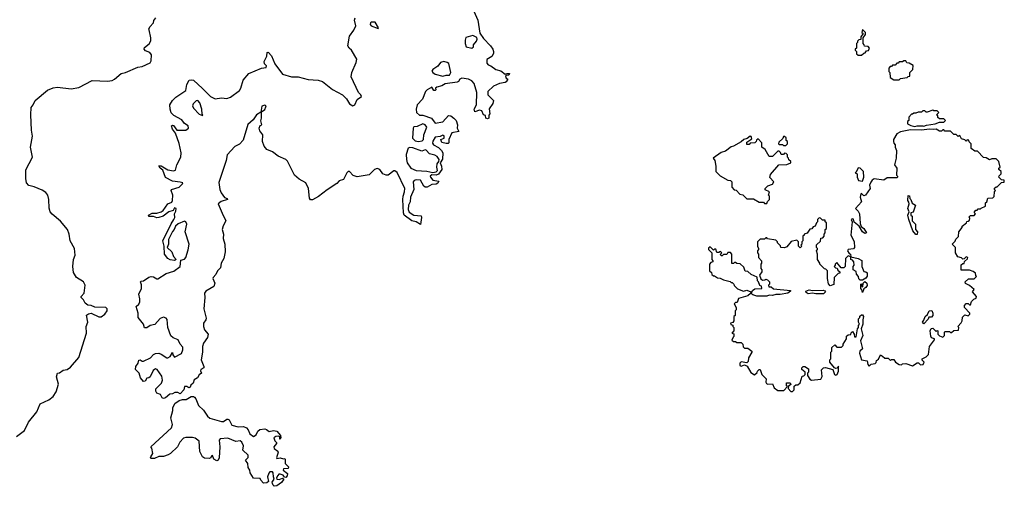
# Model space of a CAD drawing. Extents: x 2470790 to 2659118, y 702284 to 849036.
# Tile 26 of 154: x 2571544 to 2580388, y 729310 to 733499. Entities that reach past the tile are written whole.
import ezdxf

# ---------------------------------------------------------------- set-up
doc = ezdxf.new("R2010")
doc.units = 0

msp = doc.modelspace()

# ---------------------------------------------------------------- linework, layer by layer
at = {"layer": '0CON10XD'}
for points in [[(2575623, 733575), (2575659.7, 733495), (2575676.9, 733376.9), (2575710.5, 733330.5), (2575773.1, 733265), (2575793.1, 733235), (2575798.9, 733215), (2575798.6, 733195), (2575785, 733170), (2575739.3, 733140.7), (2575740, 733110), (2575752.5, 733095), (2575775, 733086), (2575821.3, 733051.3), (2575865, 733040), (2575905, 733010), (2575922.3, 733017.7), (2575942.5, 733015), (2575938.3, 733001.7), (2575912.5, 732997.5), (2575908.3, 732991.7), (2575912.5, 732975), (2575930, 732965), (2575915, 732941.2), (2575905, 732934.4), (2575855, 732927.1), (2575798.8, 732901.2), (2575750, 732855), (2575750, 732825), (2575798.8, 732775), (2575795, 732747.5), (2575761.7, 732698.3), (2575766.4, 732653.6), (2575758.3, 732641.7), (2575756.7, 732615), (2575745, 732610), (2575732.5, 732615), (2575728.3, 732638.3), (2575710, 732645), (2575695, 732680), (2575675, 732686.7), (2575631.7, 732671.7), (2575627.5, 732695), (2575646, 732734), (2575651.2, 732845), (2575626, 732925), (2575605, 732950.8), (2575575, 732965.6), (2575515, 732973.3), (2575497.5, 732965), (2575486.4, 732943.6), (2575475, 732937.5), (2575365, 732924), (2575335, 732906.7), (2575290, 732895), (2575280, 732885), (2575281.7, 732868.3), (2575275, 732862.5), (2575262.5, 732865), (2575245, 732892.5), (2575205, 732870.6), (2575190.5, 732855), (2575162.7, 732787.3), (2575115, 732734.2), (2575104.6, 732695), (2575106.8, 732666.8), (2575135, 732641.2), (2575165, 732641.2), (2575242.5, 732615), (2575275, 732570), (2575345, 732583.3), (2575395, 732638.8), (2575417.5, 732635), (2575445, 732616.7), (2575464.1, 732594.1), (2575476, 732555), (2575473.3, 732525), (2575490, 732495), (2575427, 732483), (2575397.5, 732425), (2575397.5, 732395), (2575391.7, 732388.3), (2575375, 732387.5), (2575335, 732397.5), (2575327.5, 732422.5), (2575357.5, 732435), (2575356.2, 732456.2), (2575345, 732462.5), (2575320, 732450), (2575276.4, 732443.6), (2575255, 732410), (2575252.3, 732392.3), (2575260, 732375), (2575305, 732352), (2575334, 732325), (2575343.8, 732305), (2575341.7, 732248.3), (2575320, 732215), (2575333.8, 732185), (2575336, 732154), (2575305, 732112.5), (2575285, 732102.5), (2575245, 732107.5), (2575232.5, 732095), (2575233.3, 732085), (2575255, 732060), (2575308.3, 732048.3), (2575299.3, 732030.7), (2575286.4, 732023.6), (2575245, 732018.8), (2575205, 731996.7), (2575187, 731997), (2575173.3, 732005), (2575145, 732058.8), (2575105, 732061.4), (2575086.7, 732055), (2575078, 732045), (2575084.4, 731975.6), (2575053.8, 731905), (2575050, 731865), (2575037, 731833), (2575034.4, 731794.4), (2575042.8, 731772.8), (2575085, 731745.6), (2575149.3, 731739.3), (2575153.3, 731725), (2575145, 731660), (2575105, 731683.8), (2575065, 731693.3), (2574997.5, 731745), (2574991.2, 731765), (2574984.5, 731885.5), (2574987.5, 731915), (2575001.9, 731955), (2575002.9, 731985), (2574935, 732126.7), (2574915, 732143.8), (2574905, 732143.3), (2574855, 732102.5), (2574835, 732102.5), (2574807, 732117), (2574777.5, 732155), (2574755, 732163.8), (2574730, 732155), (2574682, 732108), (2574575, 732088.8), (2574539.3, 732099.3), (2574507.5, 732135), (2574495, 732137.5), (2574482.5, 732125), (2574452.5, 732065), (2574415, 732051.2), (2574391.7, 732028.3), (2574305, 731972), (2574228.5, 731911.5), (2574175, 731882.5), (2574155, 731881.2), (2574146, 731896), (2574137.1, 731985), (2574114.7, 732034.7), (2574055, 732067.1), (2574011.5, 732105), (2573950, 732230), (2573933.4, 732243.4), (2573865, 732274.3), (2573815, 732312.2), (2573763.8, 732335), (2573739.2, 732365), (2573725.8, 732405), (2573726.7, 732465), (2573701.7, 732501.7), (2573693.8, 732525), (2573705, 732550), (2573717.5, 732555), (2573711.2, 732591.2), (2573717.1, 732615), (2573717, 732673), (2573745, 732694.2), (2573756.2, 732716.2), (2573756.7, 732725), (2573745, 732731.2), (2573717.5, 732722.5), (2573710, 732670), (2573670, 732645), (2573640.3, 732599.7), (2573593.1, 732556.9), (2573551.1, 732418.9), (2573517.3, 732382.7), (2573475, 732362.2), (2573407.5, 732285), (2573398.5, 732235), (2573332.8, 732037.2), (2573342.5, 731975), (2573353.5, 731945), (2573385, 731903.3), (2573407.5, 731895), (2573410, 731885), (2573355, 731868.1), (2573328, 731845), (2573363.8, 731763.8), (2573396, 731695), (2573370.3, 731649.7), (2573363.8, 731615), (2573374.5, 731575), (2573372.5, 731535), (2573385.7, 731485), (2573390, 731415), (2573378.1, 731355), (2573354.2, 731315), (2573347.1, 731272.9), (2573320, 731245), (2573305, 731212.5), (2573281.2, 731185), (2573278.8, 731175), (2573296.7, 731135), (2573287.5, 731105), (2573215, 731062.5), (2573203.8, 731045), (2573206.9, 731005), (2573197.5, 730905), (2573219.4, 730820.6), (2573215.8, 730805), (2573195.8, 730775), (2573194.2, 730745), (2573204, 730715), (2573236.2, 730675), (2573230, 730645), (2573195.8, 730595), (2573186, 730565), (2573185.6, 730515), (2573174.5, 730444.5), (2573198.8, 730385), (2573197.5, 730375), (2573170, 730360), (2573167, 730347), (2573177.5, 730325), (2573155, 730310), (2573142.5, 730285), (2573112.5, 730265), (2573102.5, 730235), (2573080.7, 730219.3), (2573075, 730200), (2573063.6, 730193.6), (2573045, 730207.5)], [(2573045, 730207.5), (2573023.6, 730206.4), (2573018.8, 730175), (2572985, 730141.2), (2572965, 730152), (2572936.2, 730153.8), (2572915, 730140), (2572893, 730137), (2572855, 730104), (2572835, 730100), (2572822.5, 730105), (2572810, 730135), (2572777, 730147), (2572766.7, 730165), (2572767.5, 730185), (2572818.8, 730235), (2572827.1, 730262.9), (2572819.6, 730299.6), (2572778.3, 730358.3), (2572765, 730363.8), (2572741.4, 730348.6), (2572715, 730293.3), (2572705, 730283.3), (2572685, 730280), (2572670, 730255), (2572655, 730252.5), (2572628.8, 730285), (2572616.7, 730325), (2572585, 730360), (2572586.7, 730385), (2572606.7, 730415), (2572615, 730443.3), (2572625, 730446.9), (2572644.1, 730434.1), (2572655, 730433.8), (2572717.6, 730462.4), (2572745.5, 730494.5), (2572765, 730503.1), (2572795, 730504.3), (2572815, 730498.1), (2572864.5, 730464.5), (2572875, 730463.1), (2572895.3, 730474.7), (2572915, 730512.5), (2572920.8, 730490.8), (2572935, 730470.8), (2572998.1, 730501.9), (2573010, 730535), (2573008.6, 730558.6), (2572986, 730585), (2572968, 730625), (2572923.2, 730643.2), (2572902, 730662), (2572875.6, 730735.6), (2572867.3, 730807.3), (2572858.8, 730818.8), (2572835, 730828.8), (2572804.4, 730815.6), (2572756.5, 730763.5), (2572715, 730753.1), (2572685, 730732.5), (2572665, 730732.5), (2572656.9, 730765), (2572608.5, 730825), (2572606.9, 730865), (2572590, 730925), (2572613.2, 730946.8), (2572623, 730967), (2572623.7, 730993.7), (2572613.6, 731035), (2572637.3, 731085), (2572639.1, 731119.1), (2572630, 731145), (2572635, 731152.5), (2572655, 731155.7), (2572705, 731187.3), (2572725, 731192.9), (2572745, 731192.2), (2572775, 731174), (2572785, 731174), (2572859.8, 731220.2), (2572927.4, 731242.6), (2572984, 731285), (2572990, 731340), (2573025, 731350), (2573035.9, 731364.1), (2573057.3, 731432.7), (2573065.6, 731485), (2573030, 731595), (2573044, 731665), (2573036.2, 731685), (2573025, 731691.2), (2572967.5, 731667.5), (2572944.5, 731645.5), (2572932, 731615), (2572915, 731596.7), (2572882, 731525), (2572880, 731485), (2572870, 731455), (2572909.2, 731415), (2572924.3, 731374.3), (2572950, 731345), (2572933, 731337), (2572895, 731343.6), (2572873.6, 731355), (2572845.5, 731395), (2572840.8, 731465), (2572830.5, 731515), (2572903.1, 731666.9), (2572929.4, 731705), (2572937.1, 731725), (2572933.3, 731756.7), (2572945, 731780), (2572948.8, 731805), (2572935, 731808.8), (2572923.8, 731786.2), (2572884.5, 731775.5), (2572833.8, 731735), (2572795, 731722.2), (2572775, 731721.9), (2572745, 731733.1), (2572703.9, 731733.9), (2572700, 731745), (2572735, 731762), (2572775, 731761.1), (2572815, 731773.5), (2572833.4, 731786.6), (2572875, 731847.5), (2572909.7, 731860.3), (2572915.8, 731875), (2572918, 731925), (2572903.3, 731965), (2572906.4, 731973.6), (2572976.7, 731995), (2573007.5, 732025), (2573010, 732035), (2572985, 732040), (2572915, 732048.8), (2572855, 732081.2), (2572828.9, 732148.9), (2572804.3, 732165), (2572793.8, 732186.2), (2572815, 732187.1), (2572875, 732151.4), (2572925, 732141.4), (2572942.5, 732147.5), (2572954.2, 732195), (2572990.6, 732265), (2572994.3, 732305), (2572977.6, 732387.6), (2572942, 732482), (2572915, 732517.5), (2572907.5, 732545), (2572915, 732552.5), (2572925, 732550), (2572956.4, 732506.4), (2573035, 732507.1), (2573059.2, 732525), (2573056.7, 732546.7), (2573025, 732568.6), (2572999.4, 732599.4), (2572929.3, 732639.3), (2572904.4, 732664.4), (2572894.2, 732695), (2572894, 732735), (2572915, 732772.5), (2572945, 732802.5), (2573035.6, 732864.4), (2573045, 732916.7), (2573066.7, 732955), (2573085, 732959.4), (2573105.4, 732955.4), (2573185, 732880.6), (2573258.8, 732808.8), (2573299.6, 732789.6), (2573356.6, 732796.6), (2573405, 732791.9), (2573437, 732803), (2573517.6, 732862.4), (2573530.9, 732885), (2573551.9, 732955), (2573603.5, 733016.5), (2573715, 733063.3), (2573759.3, 733070.7), (2573760, 733085), (2573743.9, 733103.9), (2573740, 733125), (2573765, 733172.5), (2573766.4, 733203.6), (2573775, 733207.5), (2573804.3, 733175), (2573834.3, 733104.3), (2573905, 733010.8), (2573985, 732987.7), (2574045, 732987.7), (2574135, 732961.9), (2574225, 732956.4), (2574264.7, 732944.7), (2574353.6, 732873.6), (2574445, 732824.3), (2574478.9, 732788.9), (2574505, 732742.5), (2574535, 732725.7), (2574555.8, 732735), (2574576.2, 732783.8), (2574615, 732810), (2574608.8, 732825), (2574586.6, 732846.6), (2574521.8, 732985), (2574526.8, 733025), (2574565.4, 733115), (2574571.5, 733145), (2574525.5, 733225.5), (2574502, 733245), (2574491.2, 733265), (2574505, 733350), (2574545.7, 733404.3), (2574564.2, 733445), (2574550, 733495), (2574558.8, 733515)], [(2572707, 733407), (2572702.5, 733415), (2572712.5, 733435), (2572745, 733470), (2572748.3, 733491.7), (2572767.5, 733515)], [(2574765, 733420), (2574767.5, 733425), (2574738.3, 733478.3), (2574705, 733477.5), (2574695, 733470), (2574692.5, 733455), (2574700, 733445), (2574765, 733420)], [(2571515, 729756.7), (2571588.3, 729811.7), (2571622.5, 729885), (2571698.3, 729978.3), (2571728.8, 730051.2), (2571805, 730086), (2571844.2, 730115.8), (2571872.7, 730157.3), (2571891.7, 730228.3), (2571874.5, 730294.5), (2571883.3, 730325), (2571900.7, 730329.3), (2571935, 730354), (2571970.7, 730359.3), (2572000.5, 730379.5), (2572075, 730467.5), (2572144.5, 730685), (2572141.1, 730745), (2572155.6, 730785), (2572144.3, 730845.7), (2572160.9, 730859.1), (2572185, 730866), (2572255, 730831.1), (2572275, 730830.5), (2572308.5, 730855), (2572328.8, 730885), (2572330.5, 730905), (2572316.4, 730916.4), (2572217.5, 730917.5), (2572185, 730932.2), (2572155, 730937.1), (2572133.2, 730953.2), (2572117.5, 730985), (2572095.8, 731005), (2572096, 731015), (2572124.3, 731045), (2572132.2, 731115), (2572115.8, 731145), (2572052.9, 731185), (2572028.3, 731228.3), (2572020, 731285), (2572027.4, 731345), (2572040.8, 731385), (2572034.7, 731445), (2571997.1, 731515), (2571989.2, 731575), (2571971.9, 731615), (2571910.5, 731690.5), (2571835, 731753.5), (2571818.5, 731775), (2571807.4, 731807.4), (2571806.6, 731885), (2571796.7, 731925), (2571777.8, 731947.8), (2571745, 731970.3), (2571675, 731998.9), (2571625, 732010.9), (2571605.3, 732035), (2571597.6, 732075), (2571598.1, 732151.9), (2571658.2, 732265), (2571642.1, 732355), (2571658.8, 732455), (2571651.2, 732508.8), (2571643.8, 732645), (2571648.3, 732711.7), (2571665.8, 732735), (2571682, 732775), (2571795, 732866.4), (2571845, 732888.9), (2571884.5, 732894.5), (2572005, 732880), (2572075, 732891.8), (2572195, 732951.9), (2572333.9, 732946.1), (2572375, 732954.6), (2572395.6, 732964.4), (2572454.2, 733015.8), (2572494, 733025), (2572605, 733073.1), (2572645, 733080), (2572715, 733111.2), (2572725, 733130), (2572727.5, 733185), (2572714.3, 733204.3), (2572675, 733220), (2572662.5, 733235), (2572665, 733250), (2572706.4, 733283.6), (2572721.7, 733308.3), (2572722.5, 733335), (2572707, 733407)], [(2579105, 733180), (2579125, 733200), (2579138.3, 733201.7), (2579151.7, 733218.3), (2579168.3, 733221.7), (2579177.5, 733245), (2579165, 733260), (2579131.7, 733261.7), (2579130, 733275), (2579120, 733285), (2579120, 733335), (2579140, 733365), (2579140, 733385), (2579115, 733410), (2579110, 733385), (2579120, 733375), (2579100, 733345), (2579098.3, 733321.7), (2579081.7, 733318.3), (2579070, 733305), (2579070, 733295), (2579060, 733285), (2579060, 733245), (2579050, 733235), (2579050, 733225), (2579060, 733215), (2579061.7, 733191.7), (2579075, 733180), (2579105, 733180)], [(2575605, 733242.5), (2575620, 733255), (2575620, 733275), (2575646.7, 733305), (2575653.3, 733325), (2575649.3, 733339.3), (2575615, 733358), (2575550, 733340), (2575544, 733315), (2575544, 733285), (2575553.8, 733255), (2575605, 733242.5)], [(2575345, 732993.3), (2575375, 733002.5), (2575405, 733000), (2575416, 733024), (2575400, 733105), (2575385, 733115.8), (2575355, 733123.3), (2575325, 733114), (2575299.2, 733080.8), (2575255, 733052), (2575246.7, 733036.7), (2575254.3, 733024.3), (2575275, 733011.2), (2575345, 732993.3)], [(2579445, 732960), (2579455, 732970), (2579515, 732980), (2579525, 732990), (2579538.3, 732991.7), (2579540, 733025), (2579567, 733053), (2579568.3, 733088.3), (2579535, 733110), (2579511.7, 733111.7), (2579505, 733130), (2579485, 733130), (2579475, 733120), (2579445, 733120), (2579435, 733110), (2579421.7, 733108.3), (2579408.3, 733091.7), (2579385, 733090), (2579375, 733080), (2579361.7, 733078.3), (2579350, 733065), (2579350, 733035), (2579360, 733025), (2579361.7, 732981.7), (2579395, 732960), (2579445, 732960)], [(2573185, 732640), (2573190, 732645), (2573182.5, 732652.5), (2573178.8, 732695), (2573161.7, 732751.7), (2573145, 732772.5), (2573128.3, 732771.7), (2573103.3, 732745), (2573097.5, 732725), (2573103.8, 732705), (2573155, 732652.5), (2573185, 732640)], [(2579585, 732540), (2579605, 732547.5), (2579655, 732547.5), (2579665, 732542.5), (2579688.3, 732551.7), (2579767, 732563), (2579805, 732580), (2579845, 732580), (2579860, 732595), (2579845, 732610), (2579805, 732610), (2579791.7, 732621.7), (2579790, 732635), (2579780, 732645), (2579800, 732665), (2579785, 732680), (2579755, 732680), (2579745, 732687.5), (2579695, 732670), (2579685, 732670), (2579675, 732680), (2579655, 732680), (2579645, 732670), (2579615, 732670), (2579595, 732660), (2579575, 732660), (2579565, 732650), (2579555, 732650), (2579530, 732625), (2579530, 732595), (2579520, 732585), (2579520, 732565), (2579548.3, 732548.3), (2579585, 732540)], [(2575125, 732404.4), (2575157.9, 732412.1), (2575170, 732425), (2575174.3, 732465.7), (2575202.5, 732535), (2575187.5, 732555), (2575165, 732563.3), (2575115, 732541.2), (2575085, 732536.2), (2575078.8, 732525), (2575071.4, 732435), (2575095, 732411.4), (2575125, 732404.4)], [(2578485, 730160), (2578500, 730175), (2578501.7, 730208.3), (2578515, 730220), (2578535, 730220), (2578555, 730240), (2578571.7, 730298.3), (2578588.3, 730301.7), (2578600, 730315), (2578600, 730335), (2578568.3, 730358.3), (2578570, 730375), (2578583, 730387), (2578597, 730387), (2578630, 730365), (2578630, 730335), (2578620, 730325), (2578620, 730305), (2578640.7, 730270.7), (2578655, 730262.5), (2578739.3, 730270.7), (2578752.5, 730295), (2578747.5, 730355), (2578765, 730372.5), (2578783.3, 730376.7), (2578849.5, 730359.5), (2578862.5, 730315), (2578875, 730307.5), (2578886.4, 730313.6), (2578897.5, 730345), (2578898.3, 730388.3), (2578888.3, 730371.7), (2578875, 730367.5), (2578863.6, 730373.6), (2578820, 730425), (2578820, 730445), (2578830, 730455), (2578830, 730515), (2578840, 730525), (2578840, 730555), (2578865, 730580), (2578885, 730560), (2578925, 730560), (2578940, 730575), (2578940, 730585), (2578970, 730635), (2578971.7, 730658.3), (2578985, 730670), (2579008.3, 730671.7), (2579011.7, 730688.3), (2579025, 730700), (2579040, 730675), (2579041.7, 730651.7), (2579058.3, 730651.7), (2579070, 730725), (2579080, 730735), (2579080, 730755), (2579087.5, 730765), (2579080, 730785), (2579080, 730815), (2579090, 730825), (2579091.7, 730838.3), (2579105, 730850), (2579115, 730850), (2579122.5, 730835), (2579116.7, 730805), (2579118.8, 730765), (2579102.5, 730725), (2579118.6, 730665), (2579097.5, 730615), (2579116, 730545), (2579090, 730525), (2579087.5, 730505), (2579107, 730447), (2579156.4, 730436.4), (2579162.5, 730405), (2579175, 730390), (2579193, 730407), (2579227, 730413), (2579238.3, 730421.7), (2579241.7, 730438.3), (2579257, 730453), (2579275, 730490), (2579295, 730480), (2579315, 730460), (2579345, 730460), (2579365, 730440), (2579375, 730450), (2579395, 730450), (2579410, 730425), (2579445, 730402.5), (2579465, 730400), (2579475, 730410), (2579505, 730412.5), (2579565, 730392.5), (2579605, 730420), (2579618.3, 730418.3), (2579635, 730400), (2579660, 730405), (2579667.5, 730425), (2579651.7, 730441.7), (2579650, 730455), (2579685, 730472.5), (2579707.5, 730495), (2579717.5, 730565), (2579760, 730625), (2579760, 730635), (2579735, 730642.5), (2579728.3, 730658.3), (2579722.5, 730705), (2579731.7, 730728.3), (2579745, 730730), (2579775, 730700), (2579785, 730710), (2579790, 730705), (2579790, 730675), (2579805, 730660), (2579835, 730650), (2579850, 730665), (2579850, 730695), (2579855, 730700), (2579895, 730700), (2579905, 730690), (2579915, 730690), (2579935, 730710), (2579978.3, 730711.7), (2579980, 730735), (2579970, 730745), (2580001.7, 730778.3), (2580010, 730795), (2580011.7, 730828.3), (2580035, 730850), (2580065, 730840), (2580080, 730855), (2580080, 730865), (2580030, 730915), (2580030, 730935), (2580045, 730950), (2580065, 730950), (2580075, 730940), (2580085, 730940), (2580095, 730970), (2580115, 730990), (2580135, 731000), (2580137.5, 731015), (2580102.5, 731055), (2580118.3, 731078.3), (2580075, 731112.5), (2580040.7, 731130.7), (2580037.5, 731145), (2580066.4, 731173.6), (2580116.4, 731173.6), (2580140, 731195), (2580133, 731203), (2580130, 731225), (2580109.5, 731239.5), (2580075, 731250), (2580000, 731250), (2580001.7, 731298.3), (2580015, 731310), (2580028.3, 731311.7), (2580031.7, 731328.3), (2580058.3, 731351.7), (2580060, 731365), (2580045, 731370), (2580028.3, 731351.7), (2580015, 731350), (2580005, 731360), (2579971.7, 731371.7), (2579950, 731405), (2579950, 731455), (2579920, 731485), (2579948.3, 731511.7), (2579951.7, 731528.3), (2579978.3, 731551.7), (2579980, 731595), (2580010, 731635), (2580010, 731645), (2580050, 731675), (2580051.7, 731688.3), (2580065, 731690), (2580075, 731700), (2580080, 731715), (2580071.7, 731728.3), (2580085, 731740), (2580118.3, 731741.7), (2580130, 731755), (2580120, 731765), (2580120, 731775), (2580131.7, 731788.3), (2580145, 731790), (2580155, 731800), (2580175, 731800), (2580181.7, 731808.3), (2580220, 731825), (2580220, 731855), (2580230, 731865), (2580241.7, 731898.3), (2580285, 731900), (2580298.3, 731911.7), (2580300, 731955), (2580310, 731965), (2580300, 731975), (2580301.7, 731988.3), (2580315, 732000), (2580325, 732000), (2580361.7, 732038.3), (2580388.3, 732041.7), (2580388.3, 732058.3), (2580361.7, 732061.7), (2580340, 732085), (2580341.7, 732098.3), (2580360, 732115), (2580360, 732135), (2580340, 732155), (2580340, 732165), (2580350, 732175), (2580340, 732225), (2580315, 732250), (2580275, 732250), (2580255, 732242.5), (2580225, 732260), (2580201.7, 732261.7), (2580148.3, 732318.3), (2580125, 732320), (2580091.7, 732341.7), (2580090, 732385), (2580071.7, 732401.7), (2580068.3, 732418.3), (2580055, 732420), (2580045, 732410), (2580035, 732420), (2580005, 732430), (2579988.3, 732458.3), (2579975, 732450), (2579955, 732470), (2579935, 732470), (2579905, 732500), (2579855, 732500), (2579845, 732510), (2579835, 732510), (2579825, 732500), (2579805, 732500), (2579775, 732517.5), (2579755, 732512.5), (2579715, 732517.5), (2579645, 732507.5), (2579545, 732510), (2579455, 732492), (2579423.3, 732475), (2579392.5, 732425), (2579392.5, 732405), (2579395, 732390), (2579407, 732377), (2579407.5, 732355), (2579420, 732325), (2579417.5, 732255), (2579402.5, 732195), (2579422.5, 732165), (2579420, 732105), (2579430, 732095), (2579430, 732085), (2579425, 732080), (2579335, 732080), (2579305, 732060), (2579218.3, 732071.7), (2579200.7, 732059.3), (2579189.3, 732040.7), (2579177.5, 732015), (2579182.5, 731985), (2579142.5, 731925), (2579125, 731917.5), (2579105, 731940), (2579100, 731935), (2579092.5, 731905), (2579107, 731863), (2579052.5, 731805), (2579075, 731780), (2579086.4, 731756.4), (2579095, 731670), (2579103.3, 731643.3), (2579126.7, 731625), (2579150, 731585), (2579135, 731580), (2579113.9, 731593.9), (2579083.3, 731645), (2579040.7, 731680.7), (2579035, 731707.5), (2579025, 731712.5), (2579013.3, 731706.7), (2579022.5, 731685), (2579010, 731565), (2579039.3, 731509.3), (2579042.5, 731455), (2579035, 731442.5), (2578985, 731437.5), (2578980, 731425), (2578995, 731400), (2579007.5, 731395), (2579010, 731370), (2579076.2, 731356.2), (2579108.8, 731338.8), (2579108.8, 731285), (2579125, 731240), (2579145, 731236.7), (2579155.7, 731225.7), (2579155, 731197.5), (2579145, 731180), (2579115, 731160), (2579095, 731160), (2579081.7, 731171.7), (2579080, 731195), (2579060, 731215), (2579058.3, 731238.3), (2579030, 731255), (2579030, 731285), (2579040, 731295), (2579037.5, 731325), (2579025, 731340), (2579010, 731345), (2579010, 731370), (2578985, 731380), (2578962.5, 731355), (2578960, 731285), (2578948.3, 731271.7), (2578921.7, 731271.7), (2578885, 731320), (2578870, 731305), (2578870, 731295), (2578860, 731285), (2578871.7, 731271.7), (2578888.3, 731268.3), (2578891.7, 731251.7), (2578910, 731235), (2578910, 731225), (2578895, 731220), (2578860, 731185), (2578858.3, 731121.7), (2578825, 731110), (2578808.3, 731128.3), (2578800, 731175), (2578800, 731245), (2578785, 731260), (2578771.7, 731261.7), (2578730, 731305), (2578730, 731315), (2578710, 731345), (2578710, 731395), (2578700, 731425), (2578710, 731435), (2578710, 731445), (2578700, 731455), (2578701.7, 731478.3), (2578738.3, 731511.7), (2578741.7, 731538.3), (2578758.3, 731541.7), (2578770, 731555), (2578770, 731575), (2578780, 731585), (2578780, 731615), (2578790, 731625), (2578790, 731675), (2578780, 731685), (2578778.3, 731698.3), (2578755, 731700), (2578738.3, 731718.3), (2578725, 731720), (2578710, 731705), (2578710, 731685), (2578700, 731675), (2578690, 731645), (2578671.7, 731638.3), (2578658.3, 731621.7), (2578641.7, 731618.3), (2578618.3, 731581.7), (2578590, 731575), (2578590, 731565), (2578580, 731555), (2578580, 731515), (2578570, 731505), (2578570, 731485), (2578560, 731475), (2578570, 731465), (2578555, 731450), (2578540, 731465), (2578540, 731505), (2578525, 731520), (2578473, 731507), (2578435, 731460), (2578415, 731450), (2578380, 731455), (2578378.3, 731468.3), (2578350, 731495), (2578350, 731505), (2578335, 731520), (2578262.5, 731532.5), (2578255, 731540), (2578245, 731540), (2578235, 731530), (2578195, 731530), (2578170, 731505), (2578170, 731465), (2578180, 731445), (2578180, 731435), (2578170, 731425), (2578170, 731405), (2578180, 731395), (2578180, 731365), (2578207.5, 731335), (2578207, 731313), (2578200, 731305), (2578200, 731265), (2578210, 731255), (2578210, 731235), (2578190, 731205), (2578201.7, 731171.7), (2578215, 731160), (2578237, 731163), (2578245, 731170), (2578260, 731165), (2578280, 731145), (2578280, 731125), (2578270, 731115), (2578271.7, 731101.7), (2578295, 731100), (2578315, 731082.5), (2578468.3, 731068.3), (2578468.3, 731061.7), (2578442.5, 731045), (2578375, 731031.2), (2578335, 731033.3), (2578305, 731023.3), (2578275, 731026.2), (2578253.9, 731016.1), (2578165, 731015.8), (2578129.3, 731029.3), (2578120, 731035), (2578117.5, 731045), (2578125, 731067.5), (2578148.3, 731081.7), (2578210, 731085), (2578208.3, 731108.3), (2578191.7, 731111.7), (2578180, 731145), (2578170, 731155), (2578168.3, 731188.3), (2578113, 731213), (2578085, 731240), (2578061.7, 731241.7), (2578048.3, 731278.3), (2578017, 731307), (2577985, 731310), (2577975, 731320), (2577965, 731320), (2577955, 731310), (2577941.7, 731311.7), (2577940, 731395), (2577928.3, 731408.3), (2577905, 731410), (2577895, 731390), (2577865, 731390), (2577855, 731380), (2577845, 731380), (2577840, 731395), (2577850, 731405), (2577838.3, 731418.3), (2577825, 731410), (2577805, 731410), (2577798.3, 731438.3), (2577785, 731440), (2577775, 731430), (2577745, 731460), (2577731.7, 731448.3), (2577730, 731435), (2577760, 731405), (2577760, 731345), (2577770, 731335), (2577770, 731325), (2577751.7, 731318.3), (2577740, 731305), (2577740, 731245), (2577758.3, 731228.3), (2577761.7, 731211.7), (2577775, 731200)], [(2578255, 731850), (2578261.7, 731868.3), (2578280, 731885), (2578280, 731915), (2578270, 731925), (2578280, 731955), (2578241.7, 731971.7), (2578240, 731985), (2578265, 732007.5), (2578306.4, 732023.6), (2578316.7, 732045), (2578282.3, 732082.3), (2578289.3, 732110.7), (2578363, 732197), (2578435, 732200), (2578470, 732215), (2578470, 732225), (2578451.7, 732241.7), (2578450, 732255), (2578440, 732265), (2578440, 732285), (2578428.3, 732298.3), (2578415, 732300), (2578405, 732290), (2578385, 732290), (2578378.3, 732308.3), (2578365, 732320), (2578355, 732320), (2578305, 732270), (2578275, 732270), (2578240, 732335), (2578210, 732355), (2578210, 732395), (2578178.3, 732428.3), (2578161.7, 732418.3), (2578160, 732405), (2578147, 732393), (2578105, 732390), (2578095, 732380), (2578075, 732380), (2578075, 732400), (2578121.7, 732428.3), (2578115, 732450), (2578105, 732452.5), (2578077.5, 732432.5), (2578050, 732425), (2578026.1, 732403.9), (2577955, 732363.3), (2577933.3, 732356.7), (2577885, 732318.8), (2577845, 732306.7), (2577772.5, 732255), (2577787.5, 732235), (2577797.5, 732185), (2577797.5, 732135), (2577835, 732097.5), (2577905, 732060), (2577930, 732055), (2577940, 732045), (2577940, 731995), (2577961.7, 731971.7), (2577978.3, 731968.3), (2578011.7, 731931.7), (2578038.3, 731928.3), (2578075, 731890), (2578135, 731890), (2578185, 731860), (2578225, 731860), (2578235, 731850), (2578255, 731850)], [(2578425, 732370), (2578440, 732385), (2578440, 732405), (2578430, 732415), (2578428.3, 732438.3), (2578415, 732450), (2578405, 732450), (2578398.3, 732431.7), (2578361.7, 732398.3), (2578360, 732385), (2578365, 732380), (2578395, 732380), (2578405, 732370), (2578425, 732370)], [(2575255, 732126.7), (2575285, 732132.5), (2575297.5, 732145), (2575290, 732175), (2575293.6, 732206.4), (2575310, 732225), (2575312.5, 732245), (2575295, 732270), (2575273.9, 732283.9), (2575223.9, 732293.9), (2575195, 732327.5), (2575185, 732330), (2575155, 732320), (2575075, 732350), (2575047.3, 732352.7), (2575033.5, 732346.5), (2575015, 732290), (2575019.2, 732245), (2575025.8, 732215), (2575056.7, 732165), (2575105, 732144.2), (2575200.7, 732140.7), (2575255, 732126.7)], [(2579115, 732050), (2579127.5, 732085), (2579122.5, 732135), (2579095, 732167.5), (2579075, 732170), (2579058.3, 732131.7), (2579050, 732125), (2579067, 732117), (2579067.5, 732085), (2579080, 732055), (2579115, 732050)], [(2579605, 731570), (2579595, 731570), (2579567.5, 731605), (2579530, 731705), (2579522.5, 731745), (2579532.5, 731775), (2579521.2, 731805), (2579533.3, 731845), (2579531.7, 731861.7), (2579522.5, 731875), (2579525, 731920), (2579537, 731917), (2579540, 731895), (2579550, 731885), (2579561.7, 731851.7), (2579590, 731835), (2579568.3, 731771.7), (2579550, 731765), (2579550, 731745), (2579560, 731735), (2579560, 731695), (2579590, 731665), (2579590, 731615), (2579610, 731595), (2579605, 731570)], [(2577775, 731200), (2577785, 731200), (2577813, 731183), (2577835, 731180), (2577865, 731162.5), (2577925, 731150), (2577935, 731140), (2577945, 731140), (2577960, 731125), (2577961.7, 731111.7), (2577993, 731083), (2578045, 731062.5), (2578075, 731070), (2578110, 731055), (2578108.3, 731041.7), (2578085, 731020), (2578000, 730995), (2577988.3, 730961.7), (2577975, 730960), (2577961.7, 730948.3), (2577980, 730915), (2577980, 730895), (2577970, 730885), (2577970, 730845), (2577960, 730835), (2577960, 730795), (2577948.3, 730781.7), (2577930, 730775), (2577931.7, 730761.7), (2577948.3, 730758.3), (2577950, 730745), (2577960, 730735), (2577960, 730705), (2577940, 730685), (2577958.3, 730678.3), (2577960, 730655), (2577951.7, 730648.3), (2577941.7, 730621.7), (2577955, 730610), (2577975, 730610), (2577985, 730600), (2578025, 730600), (2578040, 730585), (2578041.7, 730561.7), (2578055, 730550), (2578085, 730550), (2578120, 730525), (2578120, 730515), (2578090, 730465), (2578088.3, 730431.7), (2578075, 730420), (2578025, 730427.5), (2578013.6, 730416.4), (2578012.5, 730395), (2578025, 730387.5), (2578055, 730400), (2578078.3, 730388.3), (2578110.7, 730330.7), (2578145, 730312.5), (2578168.3, 730331.7), (2578170, 730345), (2578185, 730360), (2578195, 730360), (2578210, 730315), (2578250, 730275), (2578247.5, 730245), (2578253.6, 730233.6), (2578265, 730227.5), (2578305, 730230), (2578320, 730195), (2578355, 730170), (2578408.3, 730171.7), (2578440, 730205), (2578432.5, 730212.5), (2578431.7, 730238.3), (2578465, 730240), (2578470, 730225), (2578450, 730210), (2578448.3, 730188.3), (2578471.7, 730161.7), (2578485, 730160)], [(2579115, 731050), (2579110, 731075), (2579100, 731085), (2579100, 731125), (2579108.3, 731128.3), (2579110, 731105), (2579118.3, 731101.7), (2579120, 731135), (2579135, 731147.5), (2579154, 731135), (2579156.2, 731113.8), (2579145, 731093.8), (2579127.5, 731082.5), (2579115, 731050)], [(2578695, 731036.9), (2578665, 731044), (2578625, 731039.4), (2578609.5, 731049.5), (2578606.7, 731063.3), (2578635, 731074), (2578665, 731066.7), (2578762.5, 731072.5), (2578776.2, 731066.2), (2578782.5, 731055), (2578765, 731038.6), (2578695, 731036.9)], [(2579665, 730770), (2579652.5, 730785), (2579666.7, 730803.3), (2579677.5, 730835), (2579698.3, 730851.7), (2579713.6, 730886.4), (2579738.3, 730888.3), (2579747.5, 730865), (2579747, 730843), (2579735, 730830), (2579711.7, 730828.3), (2579705, 730810), (2579665, 730770)], [(2573830.5, 729310.5), (2573819.3, 729319.3), (2573813.3, 729335), (2573813, 729347), (2573830, 729375), (2573822.5, 729395), (2573821.7, 729431.7), (2573815, 729440), (2573790, 729440), (2573782.5, 729427.5), (2573770, 729395), (2573777.5, 729355), (2573765, 729342.5), (2573735, 729340), (2573710, 729365), (2573705, 729380), (2573644.2, 729384.2), (2573615, 729430), (2573612.5, 729455), (2573595, 729480), (2573592.5, 729515), (2573573.3, 729545), (2573595, 729570), (2573595, 729590), (2573547.5, 729635), (2573554, 729675), (2573538.1, 729708.1), (2573525, 729718.8), (2573485, 729711.2), (2573415, 729744), (2573343.6, 729736.4), (2573336.4, 729723.6), (2573341.4, 729665), (2573334.3, 729565), (2573325.8, 729545), (2573315, 729540), (2573288.8, 729555), (2573275, 729587.5), (2573265, 729580), (2573260, 729565), (2573245, 729559.2), (2573205, 729563.3), (2573186.2, 729575), (2573163.4, 729623.4), (2573157.5, 729715), (2573121.4, 729741.4), (2573097.3, 729747.3), (2573035, 729750), (2573015, 729742.5), (2572983.2, 729706.8), (2572960, 729665), (2572898.6, 729605), (2572877.1, 729592.9), (2572835, 729577.5), (2572795, 729578), (2572755, 729561.4), (2572725, 729560), (2572720, 729565), (2572722.5, 729575), (2572740, 729605), (2572731.7, 729651.7), (2572722.5, 729665), (2572908.8, 729835), (2572916.7, 729865), (2572902, 729925), (2572919.3, 729990.7), (2572920, 730015), (2572936.2, 730055), (2572975, 730081.5), (2573005, 730090.8), (2573040.6, 730089.4), (2573085, 730115.7), (2573105, 730117.5), (2573115, 730111.2), (2573127.5, 730095), (2573150, 730035), (2573195, 729992.5), (2573229.7, 729939.7), (2573251.5, 729921.5), (2573356.4, 729893.6), (2573375, 729893.3), (2573405, 729913.3), (2573415, 729913.3), (2573425, 729907.5), (2573449.3, 729859.3), (2573505, 729843.3), (2573555, 729846.2), (2573582.5, 729835), (2573597, 729817), (2573610.7, 729780.7), (2573645, 729757.5), (2573667.7, 729772.3), (2573682.5, 729805), (2573700.3, 729819.7), (2573745, 729825.8), (2573761.2, 729821.2), (2573785, 729803.8), (2573825, 729810.8), (2573855, 729805.7), (2573886.7, 729765), (2573890, 729745), (2573885, 729732.5), (2573880, 729735), (2573880, 729755), (2573869.3, 729759.3), (2573843.6, 729756.4), (2573827.5, 729745), (2573835, 729720), (2573850, 729705), (2573850, 729695), (2573827.5, 729665), (2573830.7, 729650.7), (2573863.3, 729625), (2573865.9, 729615.9), (2573850, 729565), (2573855, 729560), (2573883.3, 729566.7), (2573915, 729557.5), (2573925, 729560), (2573930, 729555), (2573927.5, 729515), (2573957.5, 729485), (2573955, 729470), (2573915, 729467.5), (2573910, 729455), (2573950, 729425), (2573947.5, 729405), (2573935, 729390), (2573921.7, 729391.7), (2573909.3, 729409.3), (2573885, 729420), (2573871.7, 729418.3), (2573863, 729407), (2573850, 729385), (2573853, 729373), (2573875, 729370), (2573905, 729382.5), (2573917.5, 729375), (2573896.4, 729343.6), (2573855, 729313.3), (2573830.5, 729310.5)]]:
    msp.add_lwpolyline(points, dxfattribs=at)

doc.saveas('drawing.dxf')
